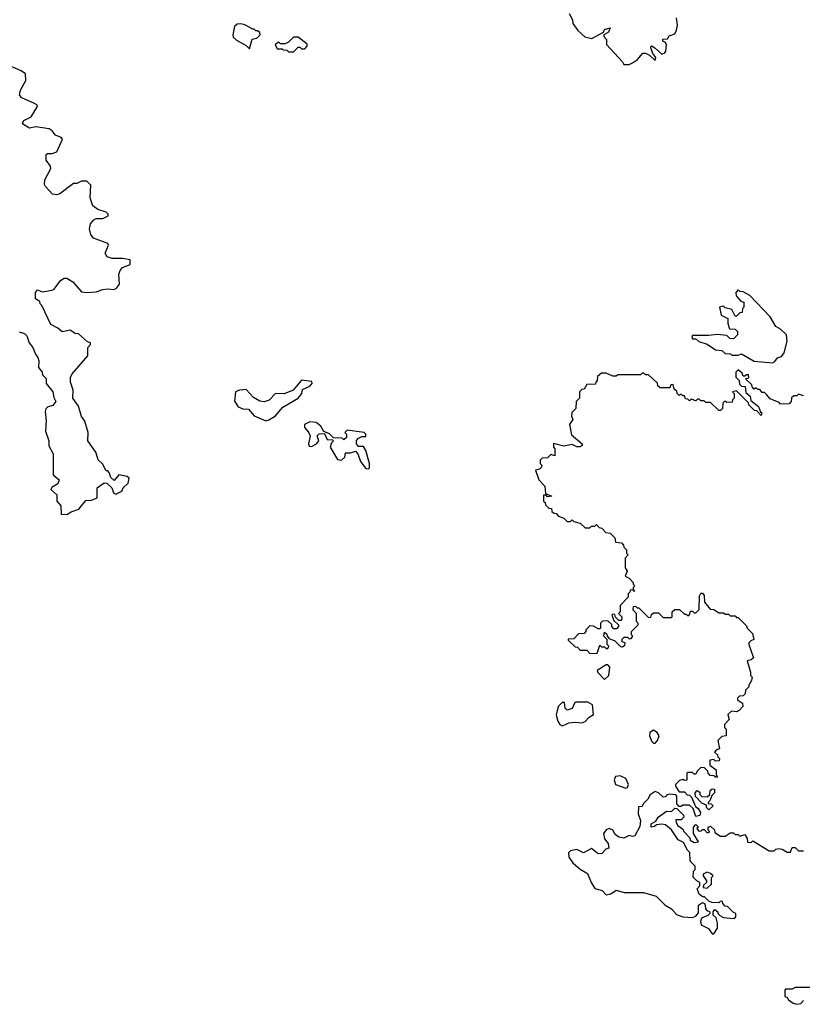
# Model space of a CAD drawing. Extents: x 2737958 to 2903317, y 894217 to 1030017.
# Tile 91 of 123: x 2844005 to 2848808, y 933698 to 939738. Entities that reach past the tile are written whole.
import ezdxf

# ---------------------------------------------------------------- set-up
doc = ezdxf.new("R2010")
doc.units = 0

msp = doc.modelspace()

# ---------------------------------------------------------------- linework, layer by layer
at = {"layer": '0CON05XD'}
for points in [[(2847377.5, 939775), (2847397, 939737), (2847400, 939715), (2847430.7, 939670.7), (2847473, 939633), (2847517, 939623), (2847588.3, 939661.7), (2847595, 939677.5), (2847628.3, 939688.3), (2847619.3, 939660.7), (2847590, 939645), (2847590, 939635), (2847607, 939617), (2847606.7, 939585), (2847705, 939480), (2847713, 939463), (2847746.4, 939463.6), (2847765, 939472.5), (2847796.4, 939493.6), (2847828.3, 939531.7), (2847845, 939532.5), (2847870.7, 939520.7), (2847905, 939487.5), (2847910, 939505), (2847890, 939530), (2847877.5, 939565), (2847880, 939575), (2847885, 939577.5), (2847905, 939564), (2847945, 939526.7), (2847964.3, 939535), (2847970, 939545), (2847973.6, 939583.6), (2847968.3, 939598.3), (2847952.5, 939605), (2847951.7, 939618.3), (2847980, 939620), (2847991.7, 939638.3), (2848025, 939650), (2848036.4, 939673.6), (2848041.2, 939705), (2848035, 939750)], [(2845415, 939560), (2845431.7, 939618.3), (2845460, 939625), (2845480, 939645), (2845478.3, 939658.3), (2845465, 939670), (2845455, 939670), (2845445, 939680), (2845435, 939680), (2845387, 939707), (2845363, 939713), (2845339.3, 939710.7), (2845323.3, 939695), (2845312.5, 939645), (2845315, 939630), (2845335, 939612.5), (2845395, 939580), (2845415, 939560)], [(2845685, 939540), (2845715, 939570), (2845725, 939570), (2845735, 939560), (2845755, 939560), (2845770, 939575), (2845768.3, 939588.3), (2845715, 939630), (2845685, 939630), (2845655, 939600), (2845635, 939590), (2845605, 939590), (2845595, 939600), (2845572.5, 939585), (2845585, 939560), (2845615, 939560), (2845623, 939553), (2845645, 939550), (2845655, 939540), (2845685, 939540)], [(2844002.7, 937822.7), (2844035, 937813.3), (2844048.8, 937798.8), (2844063.3, 937755), (2844086.1, 937726.1), (2844101.2, 937685), (2844116.7, 937665), (2844123.3, 937645), (2844121.2, 937605), (2844142.5, 937575), (2844145, 937560), (2844167, 937537), (2844167.5, 937505), (2844209.2, 937455), (2844215, 937420), (2844227.5, 937395), (2844208.3, 937371.7), (2844177.5, 937362.5), (2844165, 937350), (2844161.2, 937335), (2844167, 937277), (2844164.1, 937214.1), (2844183.3, 937155), (2844184.3, 937124.3), (2844210, 937075), (2844211.2, 936945), (2844247.5, 936915), (2844239.5, 936890.5), (2844205, 936870), (2844196.7, 936855), (2844233.9, 936823.9), (2844233.3, 936785), (2844256.7, 936755), (2844260, 936705), (2844295, 936702), (2844320.6, 936719.4), (2844368, 936735), (2844411.7, 936788.3), (2844445, 936790), (2844480, 936805), (2844480, 936865), (2844523, 936897), (2844540, 936895), (2844570, 936865), (2844580, 936835), (2844595, 936827.5), (2844632.5, 936845), (2844640, 936865), (2844670, 936895), (2844676.7, 936925), (2844665, 936936.2), (2844613.6, 936946.4), (2844585, 936910), (2844565, 936930), (2844555, 936960), (2844545, 936970), (2844535, 936970), (2844513.6, 937013.6), (2844487.5, 937037.5), (2844472.5, 937085), (2844422.5, 937155), (2844426, 937205), (2844405.6, 937275), (2844384.3, 937304.3), (2844365, 937366.2), (2844331.2, 937415), (2844334, 937465), (2844316.7, 937515), (2844317, 937543), (2844327.5, 937565), (2844422.5, 937675), (2844422.5, 937727.5), (2844440, 937745), (2844440, 937755), (2844421.7, 937761.7), (2844365, 937810), (2844345, 937812.5), (2844315, 937832.5), (2844265, 937822.5), (2844240, 937845), (2844197, 937867), (2844140, 937985), (2844130, 937995), (2844128.3, 938008.3), (2844102.5, 938025), (2844102.5, 938065), (2844115, 938080), (2844145, 938067.5), (2844205, 938077.5), (2844217.5, 938085), (2844255, 938137.5), (2844277, 938153), (2844295, 938152.5), (2844330.5, 938130.5), (2844385, 938067.5), (2844415, 938063.3), (2844475, 938067.5), (2844515, 938083.3), (2844545, 938087.5), (2844585, 938083.3), (2844599.3, 938090.7), (2844617.5, 938115), (2844613.3, 938175), (2844621.2, 938198.8), (2844635, 938217.5), (2844682.5, 938235), (2844683.6, 938263.6), (2844635, 938272), (2844572.3, 938272.3), (2844542.7, 938282.7), (2844530, 938305), (2844550, 938355), (2844546.2, 938365), (2844457.6, 938397.6), (2844440.9, 938420.9), (2844434.1, 938454.1), (2844440, 938485), (2844459.7, 938510.3), (2844475, 938518), (2844515, 938518.8), (2844547.5, 938535), (2844547.5, 938545), (2844535, 938556.7), (2844484.1, 938574.1), (2844453.3, 938595), (2844436.7, 938645), (2844441.7, 938721.7), (2844417, 938747), (2844385, 938747.5), (2844355, 938733.3), (2844335, 938732.5), (2844250.7, 938669.3), (2844233, 938663), (2844207, 938667), (2844162.5, 938715), (2844157, 938727), (2844160, 938755), (2844196.7, 938825), (2844195, 938840), (2844167.5, 938875), (2844168.3, 938911.7), (2844175, 938917.5), (2844205, 938917.5), (2844233, 938927), (2844267.5, 939005), (2844260, 939015), (2844225, 939030), (2844205, 939056.2), (2844185, 939068.8), (2844105, 939081.2), (2844065, 939073.3), (2844027.5, 939095), (2844023.3, 939105), (2844030.7, 939119.3), (2844075, 939141.2), (2844113.8, 939205), (2844110, 939215), (2844095, 939224), (2844017.7, 939257.7), (2844004.2, 939274.2), (2844010, 939305), (2844042.5, 939365), (2844041.2, 939405), (2844015, 939424), (2843935, 939458.8)], [(2848625, 937632.5), (2848639.3, 937640.7), (2848655, 937662.5), (2848679.3, 937670.7), (2848696.2, 937695), (2848716, 937765), (2848710, 937805), (2848675, 937840), (2848646.4, 937856.4), (2848610, 937915), (2848486.7, 938045), (2848445, 938067.5), (2848425, 938070), (2848415, 938080), (2848400, 938065), (2848403, 938043), (2848431.7, 938011.7), (2848450, 938005), (2848450, 937975), (2848440, 937965), (2848438.3, 937941.7), (2848425, 937940), (2848405, 937920), (2848395, 937920), (2848375, 937960), (2848335, 937970), (2848325, 937980), (2848300, 937975), (2848310, 937925), (2848350, 937905), (2848350, 937875), (2848361.7, 937841.7), (2848395, 937840), (2848410, 937825), (2848410, 937805), (2848385, 937780), (2848363, 937783), (2848345, 937800), (2848285, 937807.5), (2848235, 937800), (2848135, 937800), (2848130, 937795), (2848135, 937780), (2848155, 937780), (2848173, 937763), (2848225, 937747.5), (2848275, 937712.5), (2848315, 937707.5), (2848335, 937690), (2848367, 937687), (2848375, 937680), (2848415, 937680), (2848435, 937687.5), (2848513, 937643), (2848625, 937632.5)], [(2848551.7, 937331.7), (2848560, 937325), (2848555, 937310), (2848528.3, 937338.3), (2848515, 937340), (2848480, 937375), (2848478.3, 937388.3), (2848405, 937460), (2848380, 937455), (2848390, 937445), (2848390, 937415), (2848380, 937405), (2848378.3, 937391.7), (2848345, 937390), (2848331.7, 937398.3), (2848320, 937385), (2848318.3, 937351.7), (2848305, 937340), (2848295, 937340), (2848245, 937390), (2848215, 937390), (2848205, 937400), (2848185, 937400), (2848175, 937410), (2848165, 937410), (2848155, 937400), (2848125, 937410), (2848115, 937400), (2848105, 937410), (2848091.7, 937411.7), (2848085, 937430), (2848075, 937430), (2848065, 937440), (2848051.7, 937431.7), (2848040, 937445), (2848038.3, 937458.3), (2848021.7, 937471.7), (2848015, 937500), (2848001.7, 937498.3), (2847995, 937480), (2847935, 937480), (2847921.7, 937491.7), (2847918.3, 937508.3), (2847865, 937560), (2847845, 937560), (2847835, 937570), (2847825, 937570), (2847815, 937560), (2847675, 937560), (2847665, 937550), (2847645, 937550), (2847605, 937570), (2847575, 937570), (2847551.7, 937548.3), (2847550, 937525), (2847540, 937515), (2847538.3, 937501.7), (2847485, 937500), (2847468.3, 937471.7), (2847455, 937470), (2847440, 937455), (2847440, 937415), (2847420, 937395), (2847418.3, 937351.7), (2847393, 937327), (2847392.5, 937305), (2847400, 937285), (2847380, 937255), (2847391.7, 937191.7), (2847456.4, 937136.4), (2847457.5, 937125), (2847445, 937117.5), (2847425, 937116.7), (2847395, 937132.5), (2847345, 937122.5), (2847281.7, 937138.3), (2847280, 937115), (2847290, 937105), (2847288.3, 937061.7), (2847265, 937070), (2847245, 937050), (2847211.7, 937048.3), (2847200, 937035), (2847200, 937015), (2847210, 937005), (2847208.3, 936991.7), (2847195, 936980), (2847170, 936975), (2847190, 936915), (2847227, 936877), (2847231.7, 936831.7), (2847270, 936815), (2847245, 936810), (2847235, 936820), (2847220, 936820), (2847220, 936785), (2847230, 936775), (2847231.7, 936761.7), (2847251.7, 936741.7), (2847268.3, 936738.3), (2847271.7, 936721.7), (2847285, 936710), (2847298.3, 936708.3), (2847311.7, 936691.7), (2847345, 936680), (2847365, 936660), (2847385, 936660), (2847395, 936670), (2847405, 936660), (2847445, 936650), (2847475, 936620), (2847505, 936620), (2847515, 936630), (2847535, 936630), (2847545, 936640), (2847561.7, 936621.7), (2847578.3, 936618.3), (2847601.7, 936591.7), (2847628.3, 936588.3), (2847658.3, 936558.3), (2847661.7, 936531.7), (2847698.3, 936528.3), (2847710, 936515), (2847711.7, 936501.7), (2847730, 936485), (2847730, 936465), (2847740, 936455), (2847720, 936435), (2847720, 936375), (2847732.5, 936355), (2847720, 936325), (2847745, 936312.5), (2847770, 936285), (2847770, 936275), (2847780, 936265), (2847770, 936255), (2847770, 936240), (2847780, 936235), (2847775, 936230), (2847770, 936240), (2847751.7, 936238.3), (2847750, 936225), (2847740, 936215), (2847740, 936195), (2847690, 936145), (2847690, 936105), (2847680, 936095), (2847700, 936075), (2847698.3, 936051.7), (2847681.7, 936051.7), (2847661.7, 936071.7), (2847658.3, 936088.3), (2847645, 936090), (2847640, 936085), (2847651.7, 936051.7), (2847680, 936025), (2847680, 936015), (2847668.3, 936001.7), (2847651.7, 936001.7), (2847640, 936015), (2847638.3, 936028.3), (2847615, 936050), (2847581.7, 936048.3), (2847570, 936035), (2847570, 936005), (2847565, 936000), (2847555, 936000), (2847527, 936017), (2847505, 936020), (2847480, 935995), (2847480, 935985), (2847468.3, 935971.7), (2847435, 935970), (2847405, 935940), (2847371.7, 935938.3), (2847371.7, 935931.7), (2847415, 935890), (2847428.3, 935888.3), (2847445, 935870), (2847485, 935870), (2847505, 935850), (2847548.3, 935851.7), (2847565, 935900), (2847575, 935890), (2847595, 935890), (2847605, 935880), (2847615, 935880), (2847620, 935895), (2847610, 935905), (2847610, 935935), (2847590, 935955), (2847595, 935980), (2847608.3, 935968.3), (2847610, 935955), (2847621.7, 935941.7), (2847658.3, 935928.3), (2847691.7, 935891.7), (2847705, 935890), (2847718.3, 935901.7), (2847720, 935915), (2847701.7, 935921.7), (2847701.7, 935938.3), (2847715, 935950), (2847735, 935950), (2847745, 935940), (2847758.3, 935941.7), (2847767.5, 935955), (2847760, 935965), (2847760, 935985), (2847800, 936025), (2847800, 936035), (2847790, 936045), (2847790, 936095), (2847770, 936115), (2847771.7, 936138.3), (2847785, 936140), (2847795, 936130), (2847805, 936130), (2847865, 936070), (2847878.3, 936071.7), (2847881.7, 936088.3), (2847895, 936100), (2847925, 936100), (2847955, 936070), (2848005, 936070), (2848010, 936075), (2848010, 936105), (2848025, 936120), (2848055, 936120), (2848085, 936090), (2848095, 936090), (2848105, 936080), (2848118.3, 936091.7), (2848121.7, 936108.3), (2848135, 936110), (2848145, 936100), (2848155, 936100), (2848175, 936120), (2848177, 936203), (2848185, 936220), (2848195, 936220), (2848206.1, 936206.1), (2848207.5, 936165), (2848241.7, 936121.7), (2848265, 936120), (2848295, 936100), (2848325, 936100), (2848335, 936090), (2848355, 936090), (2848365, 936080), (2848395, 936080), (2848405, 936070), (2848415, 936070), (2848465, 936020), (2848470, 936005), (2848501.7, 935971.7), (2848510, 935935), (2848491.7, 935928.3), (2848480, 935915), (2848480, 935905), (2848507.5, 935822.5), (2848495, 935810), (2848470, 935805), (2848490, 935735), (2848490, 935715), (2848500, 935705), (2848497, 935683), (2848480, 935655), (2848480, 935645), (2848460, 935625), (2848458.3, 935601.7), (2848445, 935590), (2848423, 935587), (2848410, 935575), (2848410, 935565), (2848440, 935545), (2848442.5, 935525), (2848420.7, 935499.3), (2848405, 935492.5), (2848373.6, 935496.4), (2848350, 935475), (2848360, 935445), (2848330, 935415), (2848330, 935395), (2848340, 935385), (2848340, 935345), (2848315, 935340), (2848290, 935315), (2848300, 935265), (2848281.7, 935258.3), (2848270, 935245), (2848288.3, 935228.3), (2848290, 935215), (2848300, 935205), (2848298.3, 935191.7), (2848275, 935190), (2848265, 935200), (2848240, 935195), (2848240, 935165), (2848280, 935135), (2848280, 935105), (2848288.3, 935091.7), (2848275, 935090), (2848265, 935100), (2848241.7, 935101.7), (2848230, 935115), (2848228.3, 935128.3), (2848208.3, 935148.3), (2848185, 935150), (2848161.7, 935128.3), (2848155, 935110), (2848145, 935110), (2848135, 935120), (2848105, 935120), (2848100, 935115), (2848098.3, 935071.7), (2848085, 935070), (2848075, 935077.5), (2848055, 935070), (2848030, 935045), (2848030, 935035), (2848051.7, 935001.7), (2848085, 935000), (2848101.7, 934981.7), (2848115, 934980), (2848128.3, 934968.3), (2848151.7, 934911.7), (2848168.3, 934898.3), (2848182.5, 934875), (2848180, 934855), (2848155, 934850), (2848138.3, 934898.3), (2848115, 934920), (2848075, 934920), (2848065, 934910), (2848051.7, 934911.7), (2848038.3, 934928.3), (2848037.5, 934975), (2848032.5, 934982.5), (2847993.3, 934986.7), (2847975, 934980), (2847970, 934970), (2847955, 934967.5), (2847925.8, 934995.8), (2847905, 935002.5), (2847875, 934982.5), (2847860, 934955), (2847831.7, 934928.3), (2847825, 934910), (2847801.7, 934908.3), (2847800, 934865), (2847814.2, 934825), (2847811.7, 934788.3), (2847779.3, 934730.7), (2847765, 934727.5), (2847745, 934733.3), (2847733.2, 934726.8), (2847712.9, 934717.1), (2847682.5, 934722.5), (2847660.2, 934740.2), (2847645, 934766), (2847623.6, 934776.4), (2847605, 934767.5), (2847587.5, 934745), (2847593.3, 934713.3), (2847617.5, 934685), (2847620, 934655), (2847601.7, 934648.3), (2847577, 934623), (2847555, 934620), (2847515, 934652.5), (2847465, 934627.5), (2847425, 934646.7), (2847385, 934640), (2847373.9, 934626.1), (2847375, 934600), (2847400, 934565), (2847445, 934526.7), (2847490.7, 934500.7), (2847511.2, 934445), (2847535, 934408.8), (2847580, 934395), (2847605, 934368.8), (2847633.3, 934375), (2847665, 934397.5), (2847714.3, 934384.3), (2847833, 934383), (2847911.7, 934361.7), (2847966.1, 934306.1), (2848005, 934282.5), (2848035, 934247.5), (2848075, 934234.4), (2848135, 934230), (2848155, 934237.5), (2848171.7, 934258.3), (2848170, 934305), (2848195, 934322.5), (2848206.7, 934316.7), (2848212.5, 934305), (2848213, 934283), (2848225, 934270), (2848238.3, 934268.3), (2848240, 934255), (2848228.3, 934241.7), (2848190, 934225), (2848182.5, 934205), (2848187.5, 934185), (2848233, 934163), (2848255, 934130), (2848265, 934130), (2848287.5, 934165), (2848286.7, 934195)], [(2848815, 937430), (2848785, 937440), (2848775, 937430), (2848755, 937430), (2848741.7, 937418.3), (2848740, 937395), (2848728.3, 937381.7), (2848675, 937380), (2848665, 937390), (2848611.7, 937411.7), (2848588.3, 937438.3), (2848575, 937450), (2848561.7, 937451.7), (2848548.3, 937468.3), (2848535, 937470), (2848525, 937480), (2848511.7, 937471.7), (2848500, 937485), (2848498.3, 937498.3), (2848460, 937535), (2848480, 937540), (2848478.3, 937558.3), (2848465, 937560), (2848455, 937550), (2848445, 937550), (2848438.3, 937568.3), (2848415, 937590), (2848400, 937575), (2848400, 937545), (2848420, 937525), (2848421.7, 937501.7), (2848435, 937490), (2848458.3, 937488.3), (2848461.7, 937451.7), (2848488.3, 937428.3), (2848491.7, 937401.7), (2848540, 937365), (2848551.7, 937331.7)], [(2845515, 937277.5), (2845535, 937283.3), (2845572.5, 937305), (2845619.5, 937360.5), (2845715, 937416.7), (2845736.7, 937445), (2845740.7, 937469.3), (2845785, 937490), (2845800, 937505), (2845798.3, 937518.3), (2845735, 937526.7), (2845684.1, 937465.9), (2845628.3, 937441.7), (2845575, 937443.8), (2845536.8, 937403.2), (2845505, 937393.8), (2845478.3, 937398.3), (2845439.2, 937419.2), (2845395, 937468.8), (2845354.1, 937465.9), (2845330, 937455), (2845323, 937397), (2845345, 937363.3), (2845375, 937350), (2845408.3, 937348.3), (2845445, 937307.5), (2845472.5, 937295), (2845515, 937277.5)], [(2846145, 936982.5), (2846151.7, 936988.3), (2846152.5, 937015), (2846130, 937095), (2846115, 937120), (2846085, 937120), (2846072.5, 937135), (2846073, 937157), (2846085, 937170), (2846105, 937180), (2846128.3, 937181.7), (2846130, 937195), (2846120, 937205), (2846015, 937220), (2846000, 937205), (2846010, 937195), (2846010, 937175), (2845995, 937160), (2845985, 937170), (2845931.7, 937171.7), (2845907, 937197), (2845871.7, 937211.7), (2845852.5, 937245), (2845825, 937267.5), (2845785, 937270), (2845752.5, 937255), (2845752.5, 937235), (2845778.3, 937208.3), (2845787.5, 937185), (2845777.5, 937135), (2845781.7, 937121.7), (2845795, 937120), (2845827.5, 937135), (2845840, 937155), (2845830, 937185), (2845843, 937197), (2845875, 937200), (2845891.7, 937161.7), (2845925, 937160), (2845930, 937155), (2845918.3, 937141.7), (2845910, 937115), (2845955, 937040), (2845980, 937035), (2846000, 937055), (2846005, 937080), (2846035, 937080), (2846065, 937090), (2846080, 937075), (2846097, 937027), (2846130, 936985), (2846145, 936982.5)], [(2847595, 935690), (2847620, 935715), (2847627.5, 935765), (2847615, 935780), (2847605, 935780), (2847550, 935745), (2847553.6, 935733.6), (2847595, 935690)], [(2847335, 935406), (2847355, 935414.2), (2847375, 935424), (2847415, 935428), (2847455, 935423.8), (2847475, 935433.3), (2847500, 935460), (2847527.5, 935475), (2847520, 935535), (2847491.7, 935551.7), (2847418.3, 935551.7), (2847411.7, 935548.3), (2847395, 935512.5), (2847365, 935502.5), (2847353.3, 935515), (2847348.3, 935548.3), (2847335, 935550), (2847310, 935525), (2847296.4, 935473.6), (2847308, 935435), (2847320.8, 935415), (2847335, 935406)], [(2847905, 935300), (2847920, 935315), (2847930, 935345), (2847917.5, 935365), (2847895, 935380), (2847872.5, 935365), (2847870, 935345), (2847885, 935310), (2847895, 935300), (2847905, 935300)], [(2847725, 935023.3), (2847735, 935027.5), (2847741.2, 935045), (2847725, 935082.5), (2847689.3, 935099.3), (2847662.5, 935095), (2847653.8, 935075), (2847661.2, 935045), (2847725, 935023.3)], [(2848235, 934890), (2848220, 934905), (2848220, 934920), (2848191.7, 934931.7), (2848151.7, 934971.7), (2848150, 934995), (2848161.7, 935008.3), (2848178.3, 934998.3), (2848180, 934985), (2848191.7, 934971.7), (2848225, 934970), (2848240, 934985), (2848241.7, 935008.3), (2848255, 935020), (2848268.3, 935018.3), (2848270, 934995), (2848251.7, 934978.3), (2848240, 934945), (2848230, 934935), (2848230, 934930), (2848248.3, 934928.3), (2848260, 934915), (2848235, 934890)], [(2848286.7, 934195), (2848278.3, 934228.3), (2848260, 934245), (2848260, 934265), (2848271.7, 934278.3), (2848290, 934265), (2848290, 934255), (2848301.7, 934241.7), (2848325, 934230), (2848387, 934223), (2848400, 934235), (2848400, 934255), (2848385, 934260), (2848348.3, 934298.3), (2848335, 934300), (2848320, 934315), (2848318.3, 934328.3), (2848305, 934330), (2848295, 934320), (2848253, 934323), (2848235, 934330), (2848207, 934357), (2848195, 934357.5), (2848175, 934372.5), (2848163.3, 934405), (2848180, 934425), (2848180, 934445), (2848160, 934455), (2848138.3, 934478.3), (2848140, 934515), (2848150, 934525), (2848150, 934545), (2848120, 934575), (2848118.3, 934628.3), (2848103, 934643), (2848079.3, 934689.3), (2848047, 934707), (2848005, 934767.5), (2847968.8, 934798.8), (2847945, 934802.5), (2847912.5, 934797.5), (2847901.7, 934788.3), (2847880, 934785), (2847880, 934805), (2847909.3, 934820.7), (2847924, 934846), (2847975, 934883.3), (2848005, 934880), (2848025, 934900), (2848038.3, 934898.3), (2848078.3, 934858.3), (2848080, 934845), (2848065, 934830), (2848031.7, 934828.3), (2848033, 934813), (2848043.6, 934793.6), (2848073, 934773), (2848082.5, 934755), (2848118.3, 934718.3), (2848120, 934705), (2848145, 934690), (2848170, 934695), (2848140, 934745), (2848140, 934785), (2848155, 934800), (2848170, 934785), (2848160, 934775), (2848171.7, 934761.7), (2848185, 934760), (2848195, 934770), (2848205, 934770), (2848225, 934750), (2848240, 934755), (2848230, 934765), (2848230, 934785), (2848245, 934790), (2848268.3, 934768.3), (2848271.7, 934751.7), (2848305, 934730), (2848335, 934730), (2848365, 934750), (2848385, 934750), (2848395, 934740), (2848415, 934740), (2848425, 934730), (2848455, 934740), (2848470, 934715), (2848471.7, 934691.7), (2848495, 934690), (2848505, 934700), (2848605, 934640), (2848635, 934640), (2848645, 934650), (2848665, 934652.5), (2848685, 934650), (2848715, 934630), (2848735, 934630), (2848745, 934660), (2848765, 934660), (2848785, 934640), (2848815, 934640)], [(2848225, 934410), (2848250, 934435), (2848250, 934475), (2848260, 934485), (2848245, 934500), (2848225, 934507.5), (2848200, 934495), (2848200, 934485), (2848220, 934455), (2848220, 934445), (2848201.7, 934428.3), (2848200, 934415), (2848225, 934410)], [(2848855, 933800), (2848765, 933800), (2848745, 933790), (2848705, 933790), (2848700, 933785), (2848700, 933745), (2848715, 933740), (2848722.5, 933725), (2848752.5, 933705), (2848775, 933697.5), (2848798.3, 933701.7), (2848815, 933720)]]:
    msp.add_lwpolyline(points, dxfattribs=at)

doc.saveas('drawing.dxf')
